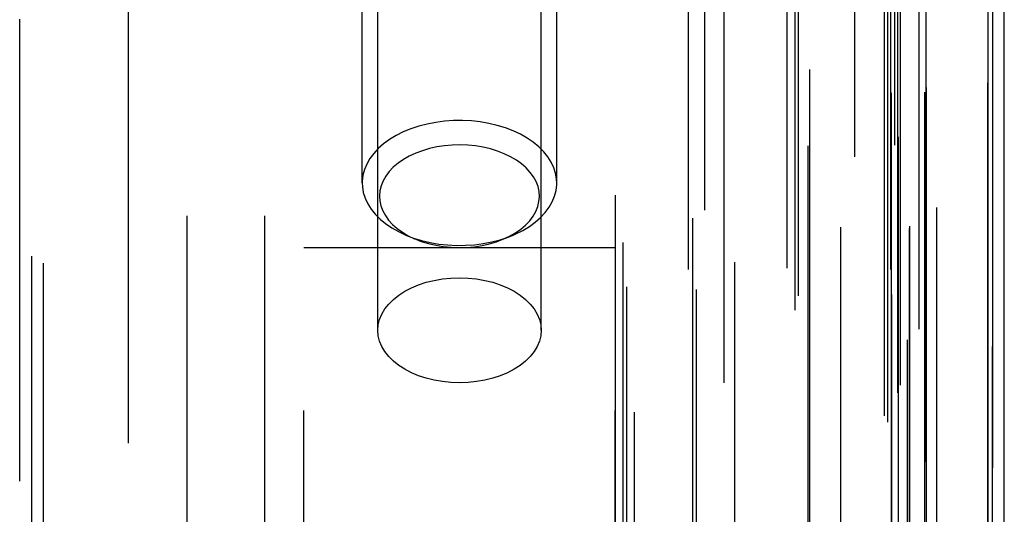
# Model space of a CAD drawing. Header units: inches. Extents: x 0 to 85, y 0 to 55.
# Tile 84 of 115: x 61.6 to 62.6, y 26.6 to 27.1. Entities that reach past the tile are written whole.
import ezdxf

# ---------------------------------------------------------------- set-up
doc = ezdxf.new("R2010")
doc.units = ezdxf.units.IN
doc.header["$LTSCALE"] = 4.675
doc.header["$MEASUREMENT"] = 0
doc.linetypes.add('HIDDEN', pattern=[0.2, 0.1, -0.1])
for name, color, linetype in [('_20005', 7, 'CONTINUOUS'), ('_25203', 7, 'CONTINUOUS'), ('_27241', 7, 'CONTINUOUS'), ('_76191', 7, 'CONTINUOUS'), ('_99949', 7, 'CONTINUOUS')]:
    doc.layers.add(name, color=color, linetype=linetype)

msp = doc.modelspace()

# ---------------------------------------------------------------- linework, layer by layer
at = {"layer": '_20005', "color": 8, "linetype": 'HIDDEN'}
for p, q in [((61.93153, 26.26133), (61.93153, 27.79877)), ((62.24649, 26.26133), (62.24649, 27.79877)), ((62.00633, 26.8101), (62.00633, 27.67224)), ((62.17169, 26.8101), (62.17169, 27.67224)), ((61.93153, 26.894), (62.24649, 26.894))]:
    msp.add_line(p, q, dxfattribs=at)
for points in [[(62.00633, 26.8101), (62.00678, 26.81565), (62.00814, 26.82114), (62.01038, 26.82652), (62.01348, 26.83171), (62.01741, 26.83667), (62.02212, 26.84133), (62.02757, 26.84566), (62.03369, 26.84959), (62.04041, 26.85309), (62.04767, 26.85612), (62.05538, 26.85864), (62.06346, 26.86064), (62.07182, 26.86208), (62.08037, 26.86295), (62.08901, 26.86324), (62.09765, 26.86295), (62.1062, 26.86208), (62.11456, 26.86064), (62.12264, 26.85864), (62.13035, 26.85612), (62.13761, 26.85309), (62.14433, 26.84959), (62.15045, 26.84566), (62.1559, 26.84133), (62.16061, 26.83667), (62.16454, 26.83171), (62.16764, 26.82652), (62.16988, 26.82114), (62.17123, 26.81565), (62.17169, 26.8101)], [(62.17169, 26.8101), (62.17123, 26.80454), (62.16988, 26.79905), (62.16764, 26.79367), (62.16454, 26.78848), (62.16061, 26.78352), (62.1559, 26.77886), (62.15045, 26.77453), (62.14433, 26.7706), (62.13761, 26.7671), (62.13035, 26.76407), (62.12264, 26.76155), (62.11456, 26.75955), (62.1062, 26.75811), (62.09765, 26.75724), (62.08901, 26.75695), (62.08037, 26.75724), (62.07182, 26.75811), (62.06346, 26.75955), (62.05538, 26.76155), (62.04767, 26.76407), (62.04041, 26.7671), (62.03369, 26.7706), (62.02757, 26.77453), (62.02212, 26.77886), (62.01741, 26.78352), (62.01348, 26.78848), (62.01038, 26.79367), (62.00814, 26.79905), (62.00678, 26.80454), (62.00633, 26.8101)]]:
    msp.add_lwpolyline(points, dxfattribs=at)
at = {"layer": '_25203', "color": 8, "linetype": 'HIDDEN'}
for p, q in [((62.24649, 33.4919), (62.24649, 20.78561)), ((62.44334, 20.99672), (62.44334, 33.4919)), ((62.26617, 21.58463), (62.26617, 33.46797)), ((62.25436, 33.44404), (62.25436, 21.84983)), ((62.44176, 21.85445), (62.44176, 33.44362)), ((61.64413, 21.98243), (61.64413, 33.43207)), ((61.65594, 33.43028), (61.65594, 22.00232)), ((61.66775, 33.4231), (61.66775, 22.08188)), ((62.35696, 22.08188), (62.35696, 33.4231)), ((62.36719, 33.424), (62.36719, 22.07194)), ((62.32523, 20.84592), (62.32523, 33.2788)), ((62.32869, 20.77391), (62.32869, 33.0874)), ((62.47484, 20.83688), (62.47484, 33.06967)), ((62.52902, 33.07513), (62.52902, 20.90266)), ((62.54432, 20.83566), (62.54432, 33.03139)), ((62.54472, 20.838), (62.54472, 33.02905)), ((62.33704, 33.00935), (62.33704, 20.83688)), ((62.4202, 32.95036), (62.4202, 21.19216)), ((62.52637, 20.76875), (62.52637, 32.95684)), ((62.2583, 20.77656), (62.2583, 32.94903)), ((62.32034, 32.94903), (62.32034, 20.77656)), ((62.52503, 32.94903), (62.52503, 20.77656)), ((62.42855, 21.22053), (62.42855, 32.92729)), ((62.43153, 32.92232), (62.43153, 21.2255)), ((62.5424, 20.72295), (62.5424, 32.89542)), ((62.55381, 32.88871), (62.55381, 20.71624)), ((62.62838, 20.71624), (62.62838, 32.88871)), ((62.51862, 32.80089), (62.51862, 20.62841)), ((62.52208, 32.79449), (62.52208, 19.56849)), ((62.48898, 19.50568), (62.48898, 31.67815))]:
    msp.add_line(p, q, dxfattribs=at)
at = {"layer": '_25203', "color": 7, "linetype": 'Continuous'}
for p, q in [((62.64019, 20.64901), (62.64019, 30.21475)), ((62.62363, 30.20709), (62.62363, 20.63663))]:
    msp.add_line(p, q, dxfattribs=at)
at = {"layer": '_27241', "color": 8, "linetype": 'HIDDEN'}
for p, q in [((61.99058, 26.95923), (61.99058, 27.42233)), ((62.18743, 26.95923), (62.18743, 27.42233)), ((62.13302, 26.90217), (62.14255, 26.90615))]:
    msp.add_line(p, q, dxfattribs=at)
for points in [[(62.18743, 26.95923), (62.18724, 26.96317), (62.18626, 26.96898), (62.18445, 26.9747), (62.18182, 26.9803), (62.1784, 26.98571), (62.17422, 26.9909), (62.16931, 26.99582), (62.16371, 27.00042), (62.15748, 27.00468), (62.15067, 27.00855), (62.14333, 27.01199), (62.13552, 27.01499), (62.12732, 27.01751), (62.11879, 27.01953), (62.11001, 27.02104), (62.10104, 27.02202), (62.09198, 27.02247), (62.08289, 27.02238), (62.07385, 27.02174), (62.06494, 27.02058), (62.05624, 27.01889), (62.04782, 27.01669), (62.03974, 27.014), (62.03209, 27.01085), (62.02493, 27.00725), (62.01831, 27.00325), (62.01229, 26.99887), (62.00693, 26.99415), (62.00227, 26.98913), (61.99835, 26.98386)], [(62.16353, 26.92557), (62.16627, 26.93038), (62.16825, 26.9353), (62.16946, 26.94035), (62.16991, 26.94546), (62.16957, 26.95056), (62.16847, 26.95561), (62.1666, 26.96054), (62.164, 26.96534), (62.16065, 26.96997), (62.1566, 26.97439), (62.1519, 26.97852), (62.1466, 26.98234), (62.14075, 26.98579), (62.1344, 26.98886), (62.12763, 26.99151), (62.12049, 26.99372), (62.11305, 26.99547), (62.10539, 26.99674), (62.09757, 26.99752), (62.08967, 26.99781), (62.08176, 26.99761), (62.07391, 26.9969), (62.06619, 26.9957), (62.0587, 26.99403), (62.05153, 26.9919), (62.04472, 26.98933), (62.03829, 26.98633), (62.03233, 26.98292), (62.02692, 26.97915), (62.02211, 26.97505), (62.01797, 26.97069), (62.01448, 26.96605)], [(61.99835, 26.98386), (61.9952, 26.97838), (61.99285, 26.97273), (61.99132, 26.96697), (61.99063, 26.96114), (61.99058, 26.95923)], [(62.01448, 26.96605), (62.01175, 26.96124), (62.00977, 26.95632), (62.00855, 26.95127), (62.00811, 26.94617), (62.00845, 26.94106), (62.00955, 26.93601), (62.01142, 26.93108), (62.01402, 26.92629), (62.01737, 26.92165), (62.02141, 26.91723), (62.02611, 26.9131), (62.03142, 26.90929), (62.03727, 26.90583), (62.04361, 26.90276), (62.045, 26.90217)], [(61.99058, 26.95923), (61.99077, 26.9553), (61.99176, 26.94949), (61.99357, 26.94376), (61.9962, 26.93817), (61.99962, 26.93275), (62.0038, 26.92757), (62.00871, 26.92265), (62.0143, 26.91804), (62.02054, 26.91379), (62.02735, 26.90992), (62.03469, 26.90647), (62.045, 26.90217)], [(62.17967, 26.93461), (62.18282, 26.94009), (62.18517, 26.94574), (62.1867, 26.9515), (62.18739, 26.95732), (62.18743, 26.95923)], [(62.14255, 26.90615), (62.14593, 26.90762), (62.15309, 26.91121), (62.15971, 26.91522), (62.16573, 26.9196), (62.17109, 26.92432), (62.17575, 26.92934), (62.17967, 26.93461)], [(62.13302, 26.90217), (62.13973, 26.9053), (62.14569, 26.9087), (62.1511, 26.91247), (62.15591, 26.91657), (62.16005, 26.92093), (62.16353, 26.92557)], [(62.03547, 26.90615), (62.0425, 26.90348), (62.0507, 26.90095), (62.05923, 26.89893), (62.06801, 26.89742), (62.07697, 26.89644), (62.08604, 26.89599), (62.09513, 26.89609), (62.10417, 26.89672), (62.11307, 26.89789), (62.12178, 26.89958), (62.1302, 26.90177), (62.13827, 26.90446), (62.14255, 26.90615)], [(62.045, 26.90217), (62.05039, 26.90012), (62.05753, 26.8979), (62.06497, 26.89616), (62.07263, 26.89488), (62.08045, 26.8941), (62.08835, 26.89381), (62.09626, 26.89402), (62.10411, 26.89472), (62.11182, 26.89592), (62.11932, 26.89759), (62.12649, 26.89972), (62.13302, 26.90217)]]:
    msp.add_lwpolyline(points, dxfattribs=at)
at = {"layer": '_76191', "color": 8, "linetype": 'HIDDEN'}
for p, q in [((62.62363, 22.85307), (62.62363, 32.87448)), ((62.52602, 22.84281), (62.52602, 32.86422)), ((62.64019, 21.80082), (62.64019, 32.84307)), ((62.56145, 21.91332), (62.56145, 32.79961)), ((62.55987, 21.9088), (62.55987, 31.93021)), ((62.53476, 31.8969), (62.53476, 21.87548)), ((62.53212, 31.88936), (62.53212, 21.86795)), ((62.53309, 21.86329), (62.53309, 31.8847)), ((62.56077, 31.81944), (62.56077, 21.79802)), ((62.572, 21.79177), (62.572, 31.81318)), ((62.62838, 31.81318), (62.62838, 21.79177))]:
    msp.add_line(p, q, dxfattribs=at)
at = {"layer": '_99949', "color": 8, "linetype": 'HIDDEN'}
for p, q in [((61.81342, 18.97839), (61.81342, 31.56417)), ((61.89216, 18.97838), (61.89216, 31.56419)), ((61.75436, 19.21565), (61.75436, 30.58802))]:
    msp.add_line(p, q, dxfattribs=at)

doc.saveas('drawing.dxf')
